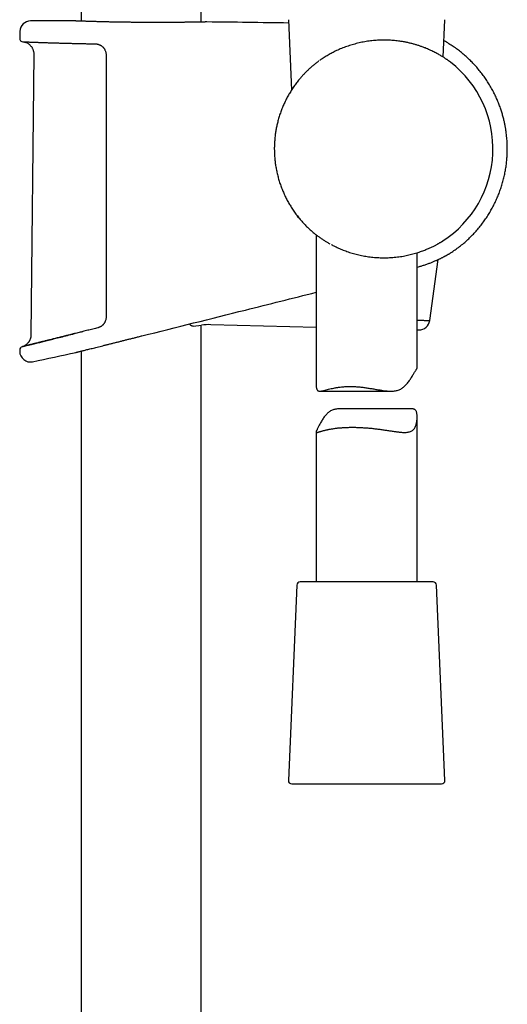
# Model space of a CAD drawing. Header units: millimetres. Extents: x 8 to 641, y 12 to 2274.
# Tile 20 of 34: x 501 to 573, y 1559 to 1705. Entities that reach past the tile are written whole.
import ezdxf

# ---------------------------------------------------------------- set-up
doc = ezdxf.new("R2010")
doc.units = ezdxf.units.MM

msp = doc.modelspace()

# ---------------------------------------------------------------- linework, layer by layer
at = {"color": 7, "linetype": 'Continuous', "lineweight": 30}
for p, q in [((527.76, 1704.82), (527.76, 2230.55)), ((509.96, 2223.44), (509.96, 1704.96)), ((509.11, 1704.99), (509.09, 1704.99)), ((540.74, 1705.18), (541.19, 1694.71)), ((563.75, 1699.61), (563.99, 1705.18)), ((500.85, 1703.43), (500.83, 1702.41)), ((528.64, 1704.84), (528.63, 1704.84)), ((502.91, 1700.08), (502.49, 1658.37)), ((545.24, 1699.02), (545.23, 1699.01)), ((544.86, 1673.25), (544.86, 1650.95)), ((546.91, 1671.9), (546.91, 1671.89)), ((559.86, 1653.48), (559.86, 1670.57)), ((564.82, 1670.53), (564.82, 1670.53)), ((561.73, 1660.5), (563, 1669.56)), ((526.57, 1659.68), (527.81, 1659.82)), ((527.76, 1160.45), (527.76, 1659.82)), ((529.2, 1659.89), (544.86, 1659.5)), ((518.48, 1658.1), (518.94, 1658.21)), ((518.94, 1658.21), (518.98, 1658.22)), ((559.86, 1659.12), (560.11, 1659.12)), ((518.32, 1658.06), (518.39, 1658.07)), ((518.39, 1658.07), (518.48, 1658.1)), ((509.96, 1655.97), (509.96, 1167.56)), ((545.44, 1650.02), (555.97, 1650.02)), ((559.13, 1647.38), (548.42, 1647.38)), ((559.86, 1621.7), (559.86, 1646.18)), ((544.86, 1643.96), (544.86, 1621.7)), ((549.58, 1621.7), (542.49, 1621.7)), ((562.23, 1621.7), (549.58, 1621.7)), ((541.99, 1621.22), (540.74, 1592.22)), ((563.99, 1592.22), (562.73, 1621.22)), ((541.24, 1591.7), (563.49, 1591.7))]:
    msp.add_line(p, q, dxfattribs=at)
at = {"color": 7, "linetype": 'Continuous', "lineweight": 30, "flags": 128}
msp.add_lwpolyline([(500.82, 1656.12), (500.82, 1656.1), (500.82, 1656.07), (500.82, 1656.05), (500.82, 1656.02), (500.82, 1656), (500.82, 1655.97), (500.82, 1655.95), (500.83, 1655.92)], dxfattribs=at)
at = {"color": 7, "linetype": 'Continuous', "lineweight": 30}
for centre, radius, start, end in [((502.45, 1703.4), 1.6, 89.9629, 178.8891), ((500.86, -743.62), 2448.62, 89.8075, 89.96285), ((500.86, -743.62), 2448.62, 89.06646, 89.34994), ((501.33, 1702.4), 0.5, 178.9356, 267.7576), ((554.86, 1686), 16.27, 302.8225, 52.1726), ((542.49, 1676.2), 0.5, 187.2213, 249.6272), ((528.95, 1649.89), 10, 88.5769, 96.5381), ((560.15, 1660.72), 1.6, 268.5769, 352.0395), ((501.32, 1656.13), 0.5, 103.9949, 181.0454), ((502.42, 1655.95), 1.6, 181.0473, 281.7306), ((419.96, 2053.16), 407.28, 281.7282, 282.6567), ((542.49, 1621.2), 0.5, 90, 177.5187), ((562.23, 1621.2), 0.5, 2.4813, 90), ((541.24, 1592.2), 0.5, 177.5187, 270), ((563.49, 1592.2), 0.5, 270, 2.4813)]:
    msp.add_arc(centre, radius, start, end, dxfattribs=at)
for points, knots in [([(528.63, 1704.84), (528.63, 1704.84), (528.63, 1704.84), (528.62, 1704.84), (528.6, 1704.84), (528.57, 1704.84), (528.53, 1704.84), (528.49, 1704.84), (528.43, 1704.84), (528.36, 1704.84), (528.28, 1704.83), (528.2, 1704.83), (528.1, 1704.83), (527.99, 1704.83), (527.88, 1704.83), (527.75, 1704.82), (527.62, 1704.82), (527.48, 1704.82), (527.33, 1704.82), (527.17, 1704.81), (527, 1704.81), (526.82, 1704.81), (526.64, 1704.8), (526.45, 1704.8), (526.25, 1704.8), (526.04, 1704.79), (525.82, 1704.79), (525.6, 1704.79), (525.37, 1704.79), (525.14, 1704.78), (524.9, 1704.78), (524.65, 1704.78), (524.4, 1704.78), (524.14, 1704.77), (523.87, 1704.77), (523.6, 1704.77), (523.33, 1704.77), (523.05, 1704.77), (522.77, 1704.76), (522.48, 1704.76), (522.19, 1704.76), (521.9, 1704.76), (521.6, 1704.76), (521.3, 1704.76), (521, 1704.76), (520.69, 1704.76), (520.39, 1704.76), (520.08, 1704.76), (519.77, 1704.76), (519.46, 1704.77), (519.14, 1704.77), (518.83, 1704.77), (518.53, 1704.77), (518.22, 1704.78), (517.91, 1704.78), (517.6, 1704.78), (517.29, 1704.79), (516.99, 1704.79), (516.68, 1704.79), (516.38, 1704.8), (516.08, 1704.8), (515.78, 1704.81), (515.48, 1704.81), (515.19, 1704.82), (514.91, 1704.82), (514.62, 1704.83), (514.35, 1704.83), (514.08, 1704.84), (513.81, 1704.85), (513.54, 1704.85), (513.29, 1704.86), (513.03, 1704.86), (512.79, 1704.87), (512.55, 1704.88), (512.31, 1704.88), (512.09, 1704.89), (511.87, 1704.9), (511.65, 1704.9), (511.45, 1704.91), (511.25, 1704.91), (511.06, 1704.92), (510.87, 1704.93), (510.7, 1704.93), (510.53, 1704.94), (510.38, 1704.94), (510.23, 1704.95), (510.09, 1704.95), (509.96, 1704.96), (509.83, 1704.96), (509.72, 1704.96), (509.62, 1704.97), (509.52, 1704.97), (509.44, 1704.97), (509.36, 1704.98), (509.29, 1704.98), (509.24, 1704.98), (509.19, 1704.98), (509.16, 1704.98), (509.13, 1704.99), (509.11, 1704.99), (509.11, 1704.99), (509.11, 1704.99), (509.11, 1704.99)], [0, 0, 0, 0, 0.005375, 0.014642, 0.024465, 0.03462, 0.044731, 0.054757, 0.064938, 0.07508, 0.085201, 0.095321, 0.105453, 0.11561, 0.125806, 0.135949, 0.14608, 0.156249, 0.166436, 0.176621, 0.186781, 0.196896, 0.206991, 0.217096, 0.227256, 0.23745, 0.247654, 0.257842, 0.267987, 0.27807, 0.288152, 0.2983, 0.308425, 0.318544, 0.32867, 0.338816, 0.348996, 0.359185, 0.369306, 0.37943, 0.389555, 0.399683, 0.409813, 0.419945, 0.430086, 0.440175, 0.450289, 0.460457, 0.470651, 0.480841, 0.49099, 0.501072, 0.511092, 0.521136, 0.531221, 0.541339, 0.551487, 0.561657, 0.571844, 0.582041, 0.592241, 0.602435, 0.612617, 0.62278, 0.632919, 0.643028, 0.653103, 0.66317, 0.673264, 0.683415, 0.6936, 0.703794, 0.713966, 0.724092, 0.734162, 0.744254, 0.754402, 0.764582, 0.774777, 0.78497, 0.795138, 0.805267, 0.815354, 0.825514, 0.835648, 0.845771, 0.855899, 0.866043, 0.876219, 0.88643, 0.896562, 0.906697, 0.91685, 0.927015, 0.93718, 0.947336, 0.957479, 0.967606, 0.977709, 0.987868, 0.995948, 1, 1, 1, 1]), ([(564.84, 1698.85), (564.84, 1698.86), (564.84, 1698.86), (564.8, 1698.89), (564.75, 1698.93), (564.67, 1698.98), (564.58, 1699.05), (564.48, 1699.12), (564.37, 1699.2), (564.24, 1699.29), (564.1, 1699.39), (563.95, 1699.49), (563.78, 1699.6), (563.59, 1699.71), (563.39, 1699.83), (563.16, 1699.97), (562.91, 1700.11), (562.64, 1700.25), (562.35, 1700.4), (562.05, 1700.55), (561.73, 1700.7), (561.39, 1700.84), (561.03, 1700.99), (560.64, 1701.14), (560.22, 1701.29), (559.78, 1701.43), (559.33, 1701.56), (558.85, 1701.68), (558.35, 1701.8), (557.84, 1701.9), (557.36, 1701.97), (556.92, 1702.03), (556.52, 1702.07), (556.12, 1702.11), (555.7, 1702.13), (555.28, 1702.15), (554.86, 1702.15), (554.43, 1702.14), (554, 1702.12), (553.57, 1702.09), (553.15, 1702.05), (552.73, 1702), (552.3, 1701.94), (551.87, 1701.86), (551.44, 1701.78), (551.02, 1701.68), (550.6, 1701.57), (550.19, 1701.46), (549.8, 1701.33), (549.41, 1701.2), (549.02, 1701.06), (548.64, 1700.91), (548.26, 1700.75), (547.89, 1700.58), (547.44, 1700.36), (546.92, 1700.09), (546.33, 1699.75), (545.81, 1699.42), (545.5, 1699.2), (545.36, 1699.1)], [0, 0, 0, 0, 0.002967, 0.020032, 0.037097, 0.054309, 0.071522, 0.087255, 0.102987, 0.118816, 0.134645, 0.150746, 0.166848, 0.183033, 0.199218, 0.21761, 0.236002, 0.254501, 0.273, 0.291824, 0.310648, 0.329583, 0.348518, 0.369205, 0.38989, 0.41074, 0.431589, 0.452998, 0.474406, 0.496033, 0.517659, 0.533284, 0.54891, 0.564634, 0.580358, 0.596404, 0.61245, 0.628612, 0.644774, 0.660446, 0.676117, 0.691899, 0.707681, 0.723805, 0.739928, 0.756166, 0.772403, 0.787836, 0.803269, 0.818789, 0.834311, 0.850089, 0.865868, 0.881726, 0.897585, 0.924642, 0.951784, 0.979164, 1, 1, 1, 1]), ([(564.83, 1670.54), (565.06, 1670.69), (565.51, 1670.99), (566.16, 1671.47), (566.79, 1671.98), (567.38, 1672.51), (567.95, 1673.06), (568.49, 1673.64), (569, 1674.22), (569.48, 1674.83), (569.94, 1675.44), (570.36, 1676.07), (570.75, 1676.72), (571.11, 1677.37), (571.45, 1678.03), (571.76, 1678.7), (572.04, 1679.39), (572.29, 1680.09), (572.52, 1680.8), (572.71, 1681.52), (572.88, 1682.25), (573.02, 1682.98), (573.13, 1683.72), (573.2, 1684.46), (573.25, 1685.21), (573.27, 1685.85), (573.26, 1686.38), (573.25, 1686.8), (573.22, 1687.23), (573.19, 1687.66), (573.14, 1688.12), (573.08, 1688.59), (573.01, 1689.08), (572.91, 1689.6), (572.79, 1690.14), (572.65, 1690.71), (572.49, 1691.3), (572.29, 1691.91), (572.06, 1692.54), (571.81, 1693.18), (571.52, 1693.83), (571.19, 1694.49), (570.83, 1695.15), (570.44, 1695.81), (570.02, 1696.44), (569.58, 1697.05), (569.1, 1697.66), (568.58, 1698.27), (568.05, 1698.83), (567.52, 1699.36), (566.99, 1699.84), (566.44, 1700.31), (565.85, 1700.76), (565.23, 1701.2), (564.58, 1701.62), (564.12, 1701.9), (563.87, 1702.04), (563.86, 1702.05)], [0, 0, 0, 0, 0.0214591, 0.0429204, 0.0642038, 0.0853093, 0.1062365, 0.1269849, 0.1475539, 0.1679433, 0.1881533, 0.2081845, 0.2280376, 0.2477128, 0.2672686, 0.2868436, 0.306443, 0.3260663, 0.3457134, 0.3653844, 0.3850801, 0.4048012, 0.4245479, 0.4443202, 0.4641174, 0.4839391, 0.4950504, 0.5061691, 0.5172952, 0.5286831, 0.5407632, 0.5533084, 0.5665286, 0.580424, 0.5949946, 0.610524, 0.6267533, 0.6436824, 0.6613108, 0.6796382, 0.6983184, 0.7176726, 0.7377014, 0.7584056, 0.7778144, 0.7977816, 0.818307, 0.8393899, 0.8610297, 0.8794885, 0.8983338, 0.9175663, 0.9371866, 0.9571949, 0.977591, 0.9983745, 1, 1, 1, 1]), ([(501.31, 1701.9), (501.31, 1701.9), (501.31, 1701.9), (501.32, 1701.9), (501.34, 1701.9), (501.37, 1701.9), (501.41, 1701.9), (501.46, 1701.89), (501.51, 1701.89), (501.58, 1701.89), (501.66, 1701.89), (501.75, 1701.88), (501.85, 1701.88), (501.95, 1701.88), (502.07, 1701.87), (502.19, 1701.87), (502.33, 1701.86), (502.47, 1701.86), (502.63, 1701.85), (502.79, 1701.84), (502.96, 1701.84), (503.15, 1701.83), (503.34, 1701.83), (503.53, 1701.82), (503.74, 1701.81), (503.96, 1701.8), (504.18, 1701.8), (504.42, 1701.79), (504.66, 1701.78), (504.91, 1701.77), (505.16, 1701.76), (505.43, 1701.76), (505.7, 1701.75), (505.98, 1701.74), (506.27, 1701.73), (506.56, 1701.72), (506.87, 1701.71), (507.18, 1701.7), (507.49, 1701.69), (507.81, 1701.69), (508.14, 1701.68), (508.47, 1701.67), (508.81, 1701.66), (509.15, 1701.65), (509.5, 1701.64), (509.86, 1701.63), (510.22, 1701.63), (510.58, 1701.62), (510.96, 1701.61), (511.33, 1701.6), (511.7, 1701.6), (511.94, 1701.59), (512.06, 1701.59)], [0, 0, 0, 0, 0.010685, 0.029375, 0.049072, 0.069083, 0.089313, 0.109643, 0.130023, 0.150414, 0.170766, 0.191042, 0.211209, 0.2313, 0.251597, 0.271856, 0.292093, 0.312324, 0.332564, 0.352827, 0.37313, 0.393487, 0.413785, 0.433992, 0.454255, 0.474555, 0.494874, 0.515193, 0.535489, 0.555744, 0.575945, 0.596156, 0.616416, 0.636729, 0.657076, 0.677439, 0.697798, 0.71813, 0.738419, 0.758642, 0.778845, 0.79913, 0.819379, 0.83961, 0.85984, 0.880083, 0.900354, 0.920669, 0.94105, 0.96125, 0.981489, 1, 1, 1, 1]), ([(501.34, 1701.9), (501.37, 1701.89), (501.44, 1701.89), (501.52, 1701.87), (501.59, 1701.85), (501.64, 1701.84), (501.7, 1701.82), (501.76, 1701.8), (501.87, 1701.76), (502.02, 1701.68), (502.18, 1701.57), (502.3, 1701.47), (502.4, 1701.37), (502.51, 1701.25), (502.61, 1701.11), (502.7, 1700.97), (502.77, 1700.82), (502.83, 1700.66), (502.87, 1700.48), (502.91, 1700.28), (502.91, 1700.15), (502.91, 1700.08)], [0, 0, 0, 0, 0.036303, 0.070986, 0.094709, 0.116196, 0.138695, 0.162225, 0.186802, 0.273194, 0.357189, 0.400935, 0.454179, 0.517708, 0.591887, 0.647422, 0.707923, 0.773509, 0.844184, 0.919768, 1, 1, 1, 1]), ([(512.06, 1701.59), (512.09, 1701.59), (512.17, 1701.59), (512.29, 1701.57), (512.41, 1701.55), (512.53, 1701.51), (512.65, 1701.47), (512.76, 1701.42), (512.87, 1701.36), (512.98, 1701.29), (513.08, 1701.21), (513.17, 1701.13), (513.25, 1701.04), (513.33, 1700.94), (513.39, 1700.87), (513.41, 1700.82), (513.42, 1700.81)], [0, 0, 0, 0, 0.0660126, 0.146941, 0.2270392, 0.305805, 0.383975, 0.4620102, 0.5394437, 0.6159191, 0.6911365, 0.7648439, 0.8375736, 0.9101618, 0.9831284, 1, 1, 1, 1]), ([(513.42, 1700.81), (513.43, 1700.79), (513.47, 1700.72), (513.53, 1700.6), (513.59, 1700.45), (513.63, 1700.29), (513.66, 1700.12), (513.66, 1700.01), (513.66, 1699.96)], [0, 0, 0, 0, 0.081639, 0.265356, 0.449311, 0.633288, 0.816943, 1, 1, 1, 1]), ([(513.66, 1699.96), (513.66, 1699.62), (513.66, 1697.96), (513.66, 1694.96), (513.66, 1690.96), (513.66, 1686.96), (513.66, 1682.96), (513.66, 1678.8), (513.66, 1674.47), (513.66, 1669.98), (513.66, 1665.5), (513.66, 1662.5), (513.66, 1661.01)], [0, 0, 0, 0, 0.025673, 0.128366, 0.231059, 0.333752, 0.436449, 0.539147, 0.654357, 0.769567, 0.884783, 1, 1, 1, 1]), ([(545.23, 1699.01), (545.11, 1698.92), (544.85, 1698.73), (544.46, 1698.42), (544.08, 1698.09), (543.7, 1697.75), (543.35, 1697.4), (543.01, 1697.06), (542.68, 1696.7), (542.33, 1696.28), (541.94, 1695.79), (541.54, 1695.25), (541.29, 1694.86), (541.17, 1694.67)], [0, 0, 0, 0, 0.086844, 0.173693, 0.262033, 0.350379, 0.430122, 0.509965, 0.589824, 0.66959, 0.779685, 0.88988, 1, 1, 1, 1]), ([(541.17, 1694.67), (541.05, 1694.48), (540.82, 1694.1), (540.49, 1693.51), (540.19, 1692.9), (539.91, 1692.28), (539.66, 1691.64), (539.43, 1690.99), (539.23, 1690.32), (539.07, 1689.68), (538.94, 1689.06), (538.84, 1688.47), (538.75, 1687.86), (538.7, 1687.24), (538.66, 1686.62), (538.65, 1686.21), (538.65, 1686)], [0, 0, 0, 0, 0.073603, 0.147269, 0.220936, 0.294538, 0.370278, 0.446088, 0.521898, 0.597638, 0.663196, 0.728843, 0.796434, 0.864024, 0.932012, 1, 1, 1, 1]), ([(538.65, 1686), (538.65, 1685.84), (538.66, 1685.51), (538.68, 1684.95), (538.73, 1684.34), (538.82, 1683.67), (538.93, 1683.01), (539.07, 1682.34), (539.24, 1681.67), (539.43, 1681.01), (539.66, 1680.35), (539.92, 1679.72), (540.19, 1679.09), (540.49, 1678.49), (540.82, 1677.9), (541.17, 1677.32), (541.55, 1676.74), (541.96, 1676.18), (542.39, 1675.64), (542.7, 1675.29), (542.85, 1675.12)], [0, 0, 0, 0, 0.041422, 0.082882, 0.139356, 0.195879, 0.252403, 0.308877, 0.366991, 0.425158, 0.483325, 0.541439, 0.597913, 0.654437, 0.71096, 0.767435, 0.82555, 0.883717, 0.941885, 1, 1, 1, 1]), ([(542.85, 1675.12), (542.98, 1674.98), (543.25, 1674.69), (543.66, 1674.28), (544.1, 1673.88), (544.52, 1673.52), (544.92, 1673.2), (545.3, 1672.91), (545.7, 1672.64), (546.1, 1672.37), (546.5, 1672.13), (546.77, 1671.97), (546.91, 1671.9)], [0, 0, 0, 0, 0.110008, 0.220012, 0.331039, 0.442061, 0.533925, 0.625837, 0.717689, 0.811775, 0.905929, 1, 1, 1, 1]), ([(547.11, 1671.79), (547.19, 1671.75), (547.42, 1671.62), (547.77, 1671.45), (548.16, 1671.27), (548.52, 1671.11), (548.88, 1670.97), (549.25, 1670.83), (549.63, 1670.69), (550.02, 1670.57), (550.41, 1670.45), (550.81, 1670.34), (551.21, 1670.25), (551.62, 1670.16), (552.03, 1670.08), (552.45, 1670.01), (552.87, 1669.95), (553.3, 1669.9), (553.72, 1669.87), (554.17, 1669.84), (554.62, 1669.82), (555.09, 1669.82), (555.55, 1669.83), (556.01, 1669.86), (556.47, 1669.89), (556.93, 1669.94), (557.38, 1670), (557.82, 1670.07), (558.24, 1670.15), (558.65, 1670.24), (559.05, 1670.34), (559.44, 1670.44), (559.82, 1670.55), (560.19, 1670.67), (560.54, 1670.79), (560.86, 1670.91), (561.15, 1671.03), (561.41, 1671.14), (561.66, 1671.24), (561.89, 1671.35), (562.12, 1671.46), (562.33, 1671.56), (562.53, 1671.66), (562.71, 1671.76), (562.87, 1671.84), (563.01, 1671.92), (563.14, 1672), (563.26, 1672.07), (563.37, 1672.13), (563.46, 1672.18), (563.54, 1672.23), (563.6, 1672.27), (563.65, 1672.3), (563.67, 1672.32), (563.69, 1672.32)], [0, 0, 0, 0, 0.013407, 0.037643, 0.055423, 0.073204, 0.09107, 0.108936, 0.127088, 0.14524, 0.163499, 0.181758, 0.200124, 0.21849, 0.236982, 0.255474, 0.274373, 0.293272, 0.312317, 0.331361, 0.352338, 0.373314, 0.394486, 0.415659, 0.437438, 0.459218, 0.481197, 0.503177, 0.524595, 0.546014, 0.567599, 0.589185, 0.611272, 0.633359, 0.655611, 0.677863, 0.696425, 0.714988, 0.733646, 0.752304, 0.771269, 0.790234, 0.809312, 0.828389, 0.845297, 0.862204, 0.879206, 0.896208, 0.913529, 0.930849, 0.948291, 0.965732, 0.982975, 1, 1, 1, 1]), ([(559.86, 1668.43), (559.89, 1668.43), (560, 1668.46), (560.2, 1668.52), (560.45, 1668.59), (560.69, 1668.67), (560.93, 1668.75), (561.18, 1668.83), (561.42, 1668.91), (561.66, 1669), (561.88, 1669.09), (562.1, 1669.18), (562.32, 1669.26), (562.52, 1669.35), (562.72, 1669.44), (562.91, 1669.52), (563.09, 1669.61), (563.27, 1669.69), (563.43, 1669.77), (563.59, 1669.85), (563.73, 1669.92), (563.87, 1669.99), (564, 1670.06), (564.11, 1670.12), (564.22, 1670.18), (564.32, 1670.24), (564.41, 1670.29), (564.49, 1670.34), (564.56, 1670.38), (564.63, 1670.41), (564.68, 1670.44), (564.73, 1670.47), (564.76, 1670.49), (564.78, 1670.5), (564.79, 1670.51)], [0, 0, 0, 0, 0.008063, 0.042476, 0.071899, 0.102832, 0.135806, 0.169044, 0.20248, 0.236032, 0.269614, 0.303111, 0.33647, 0.369591, 0.403, 0.436305, 0.469488, 0.502536, 0.535436, 0.568179, 0.600467, 0.632638, 0.664641, 0.696431, 0.727967, 0.759205, 0.790102, 0.820613, 0.850655, 0.880349, 0.910706, 0.940853, 0.970842, 1, 1, 1, 1]), ([(564.79, 1670.51), (564.79, 1670.51), (564.8, 1670.52), (564.81, 1670.52), (564.82, 1670.53), (564.82, 1670.53)], [0, 0, 0, 0, 0.0712708, 0.5355242, 1, 1, 1, 1]), ([(564.8, 1670.52), (564.81, 1670.52), (564.83, 1670.53), (564.83, 1670.54), (564.83, 1670.54)], [0, 0, 0, 0, 0.368007, 1, 1, 1, 1]), ([(518.98, 1658.22), (524.11, 1659.5), (532.73, 1661.66), (541.36, 1663.82), (544.86, 1664.7)], [0, 0, 0, 0, 0.5936107, 1, 1, 1, 1]), ([(513.46, 1660.23), (513.45, 1660.21), (513.42, 1660.15), (513.36, 1660.06), (513.29, 1659.96), (513.2, 1659.87), (513.12, 1659.79), (513.02, 1659.71), (512.92, 1659.64), (512.81, 1659.57), (512.7, 1659.52), (512.59, 1659.47), (512.49, 1659.44), (512.44, 1659.43), (512.42, 1659.42)], [0, 0, 0, 0, 0.0517011, 0.1399841, 0.2279196, 0.3156413, 0.4048174, 0.4955765, 0.5875999, 0.6805231, 0.7739204, 0.8674625, 0.9617559, 1, 1, 1, 1]), ([(513.66, 1661.01), (513.66, 1660.92), (513.65, 1660.75), (513.59, 1660.51), (513.52, 1660.33), (513.47, 1660.25), (513.46, 1660.23)], [0, 0, 0, 0, 0.311546, 0.623136, 0.939807, 1, 1, 1, 1]), ([(526.57, 1659.68), (526.53, 1659.68), (526.47, 1659.68), (526.36, 1659.71), (526.26, 1659.77), (526.17, 1659.84), (526.09, 1659.92), (526.05, 1659.97), (526.04, 1659.99)], [0, 0, 0, 0, 0.195486, 0.391697, 0.587179, 0.758399, 0.93012, 1, 1, 1, 1]), ([(559.86, 1660.58), (559.96, 1660.57), (560.17, 1660.56), (560.44, 1660.55), (560.68, 1660.54), (560.91, 1660.53), (561.1, 1660.52), (561.28, 1660.52), (561.42, 1660.51), (561.54, 1660.5), (561.63, 1660.5), (561.7, 1660.5), (561.73, 1660.5), (561.73, 1660.5), (561.73, 1660.5)], [0, 0, 0, 0, 0.0850639, 0.1717603, 0.2556929, 0.3396904, 0.4236229, 0.5100095, 0.596467, 0.6828535, 0.7665132, 0.8502375, 0.9338971, 1, 1, 1, 1]), ([(501.22, 1656.62), (501.23, 1656.62), (501.25, 1656.63), (501.41, 1656.67), (501.65, 1656.73), (502, 1656.82), (502.45, 1656.93), (502.98, 1657.06), (503.61, 1657.22), (504.32, 1657.39), (505.11, 1657.59), (505.97, 1657.81), (506.91, 1658.04), (507.91, 1658.29), (508.62, 1658.47), (508.97, 1658.56)], [0, 0, 0, 0, 0.076022, 0.153202, 0.230552, 0.307317, 0.383951, 0.460911, 0.538374, 0.615312, 0.69197, 0.768786, 0.846165, 0.92331, 1, 1, 1, 1]), ([(502.49, 1658.37), (502.49, 1658.3), (502.49, 1658.18), (502.46, 1658), (502.42, 1657.85), (502.37, 1657.72), (502.32, 1657.6), (502.27, 1657.51), (502.23, 1657.43), (502.18, 1657.34), (502.11, 1657.25), (502, 1657.12), (501.88, 1657), (501.74, 1656.89), (501.6, 1656.79), (501.43, 1656.7), (501.3, 1656.65), (501.24, 1656.62)], [0, 0, 0, 0, 0.085313, 0.162543, 0.231914, 0.293561, 0.347556, 0.393946, 0.432801, 0.46671, 0.522638, 0.592595, 0.676024, 0.747047, 0.824901, 0.909289, 1, 1, 1, 1]), ([(507.91, 1658.29), (507.86, 1658.28), (507.71, 1658.24), (507.45, 1658.18), (507.16, 1658.11), (506.98, 1658.06), (506.91, 1658.04)], [0, 0, 0, 0, 0.128611, 0.446174, 0.76346, 1, 1, 1, 1]), ([(508.96, 1658.56), (508.9, 1658.54), (508.72, 1658.5), (508.44, 1658.42), (508.15, 1658.35), (507.97, 1658.31), (507.91, 1658.29)], [0, 0, 0, 0, 0.172182, 0.49117, 0.810066, 1, 1, 1, 1]), ([(510.07, 1658.83), (509.99, 1658.81), (509.78, 1658.76), (509.47, 1658.68), (509.18, 1658.61), (509.01, 1658.57), (508.96, 1658.56)], [0, 0, 0, 0, 0.21308, 0.533125, 0.852836, 1, 1, 1, 1]), ([(512.42, 1659.42), (512.3, 1659.39), (512.05, 1659.33), (511.68, 1659.24), (511.3, 1659.14), (510.92, 1659.05), (510.55, 1658.95), (510.27, 1658.88), (510.11, 1658.84), (510.07, 1658.83)], [0, 0, 0, 0, 0.14887, 0.309333, 0.469066, 0.628382, 0.787619, 0.946758, 1, 1, 1, 1]), ([(501.4, 1656.67), (501.39, 1656.66), (501.36, 1656.66), (501.32, 1656.65), (501.28, 1656.64), (501.26, 1656.63), (501.25, 1656.63)], [0, 0, 0, 0, 0.124763, 0.432327, 0.740288, 1, 1, 1, 1]), ([(501.65, 1656.73), (501.63, 1656.72), (501.58, 1656.71), (501.51, 1656.69), (501.45, 1656.68), (501.41, 1656.67), (501.4, 1656.67)], [0, 0, 0, 0, 0.200719, 0.509923, 0.817914, 1, 1, 1, 1]), ([(502.98, 1657.06), (502.96, 1657.06), (502.88, 1657.04), (502.75, 1657), (502.58, 1656.96), (502.43, 1656.92), (502.28, 1656.89), (502.14, 1656.85), (502.01, 1656.82), (501.89, 1656.79), (501.78, 1656.76), (501.7, 1656.74), (501.66, 1656.73), (501.65, 1656.73)], [0, 0, 0, 0, 0.033154, 0.137299, 0.240854, 0.343671, 0.446814, 0.550468, 0.653906, 0.75722, 0.860501, 0.963831, 1, 1, 1, 1]), ([(503.61, 1657.22), (503.57, 1657.21), (503.46, 1657.18), (503.3, 1657.14), (503.12, 1657.1), (503.02, 1657.07), (502.98, 1657.06)], [0, 0, 0, 0, 0.1623499, 0.4745013, 0.7869644, 1, 1, 1, 1]), ([(504.32, 1657.39), (504.26, 1657.38), (504.13, 1657.35), (503.92, 1657.3), (503.74, 1657.25), (503.64, 1657.23), (503.61, 1657.22)], [0, 0, 0, 0, 0.224749, 0.539383, 0.850604, 1, 1, 1, 1]), ([(506.91, 1658.04), (506.88, 1658.03), (506.75, 1658), (506.53, 1657.95), (506.23, 1657.87), (505.95, 1657.8), (505.67, 1657.73), (505.39, 1657.66), (505.13, 1657.6), (504.87, 1657.53), (504.62, 1657.47), (504.44, 1657.42), (504.34, 1657.4), (504.32, 1657.39)], [0, 0, 0, 0, 0.026799, 0.13237, 0.237582, 0.342364, 0.447465, 0.552271, 0.656871, 0.761355, 0.865809, 0.970313, 1, 1, 1, 1]), ([(509.2, 1655.78), (509.2, 1655.78), (509.2, 1655.78), (509.23, 1655.79), (509.3, 1655.8), (509.39, 1655.82), (509.51, 1655.85), (509.65, 1655.89), (509.83, 1655.93), (510.03, 1655.98), (510.26, 1656.04), (510.52, 1656.11), (510.8, 1656.18), (511.1, 1656.25), (511.42, 1656.33), (511.78, 1656.42), (512.15, 1656.51), (512.55, 1656.61), (512.96, 1656.72), (513.39, 1656.82), (513.84, 1656.94), (514.32, 1657.05), (514.8, 1657.18), (515.3, 1657.3), (515.8, 1657.42), (516.29, 1657.55), (516.8, 1657.68), (517.32, 1657.81), (517.83, 1657.93), (518.17, 1658.02), (518.32, 1658.06)], [0, 0, 0, 0, 0.021465, 0.058086, 0.094738, 0.131359, 0.166646, 0.20196, 0.237247, 0.273538, 0.309858, 0.346149, 0.381831, 0.41754, 0.453222, 0.489891, 0.526588, 0.563258, 0.599842, 0.636453, 0.673037, 0.710625, 0.748242, 0.78583, 0.821823, 0.85784, 0.893832, 0.930738, 0.96767, 1, 1, 1, 1]), ([(501.25, 1656.63), (501.25, 1656.63), (501.24, 1656.63), (501.22, 1656.62), (501.2, 1656.62), (501.2, 1656.62), (501.2, 1656.62)], [0, 0, 0, 0, 0.04912, 0.361695, 0.673764, 1, 1, 1, 1]), ([(549.87, 1650.72), (549.97, 1650.71), (550.16, 1650.71), (550.44, 1650.7), (550.73, 1650.69), (551.03, 1650.67), (551.33, 1650.64), (551.63, 1650.61), (551.94, 1650.57), (552.24, 1650.53), (552.54, 1650.48), (552.83, 1650.43), (553.13, 1650.39), (553.42, 1650.34), (553.72, 1650.28), (554.01, 1650.23), (554.31, 1650.19), (554.64, 1650.13), (555.02, 1650.08), (555.43, 1650.04), (555.76, 1650.02), (556.03, 1650.02), (556.26, 1650.02), (556.51, 1650.05), (556.79, 1650.09), (557.05, 1650.16), (557.3, 1650.26), (557.54, 1650.39), (557.75, 1650.53), (557.96, 1650.7), (558.16, 1650.89), (558.35, 1651.1), (558.54, 1651.34), (558.72, 1651.58), (558.88, 1651.82), (559.03, 1652.07), (559.18, 1652.31), (559.31, 1652.54), (559.44, 1652.75), (559.56, 1652.94), (559.66, 1653.11), (559.75, 1653.25), (559.81, 1653.35), (559.85, 1653.43), (559.87, 1653.47), (559.86, 1653.48), (559.86, 1653.48)], [0, 0, 0, 0, 0.0195026, 0.0390052, 0.0586644, 0.0783237, 0.0984599, 0.1185962, 0.1388876, 0.1591792, 0.1786768, 0.1981745, 0.217794, 0.2374135, 0.2574007, 0.2773877, 0.2975046, 0.3176211, 0.3466657, 0.3758377, 0.4054746, 0.4204007, 0.4353261, 0.4572428, 0.4792883, 0.5017929, 0.5244836, 0.5464064, 0.5684778, 0.5909131, 0.613436, 0.6395044, 0.6655768, 0.6918267, 0.7180774, 0.7446639, 0.7712476, 0.7980839, 0.8249111, 0.8528743, 0.8810567, 0.9099439, 0.9390771, 0.9670392, 0.9951951, 1, 1, 1, 1]), ([(544.87, 1650.95), (544.87, 1650.9), (544.87, 1650.77), (544.88, 1650.6), (544.92, 1650.42), (544.97, 1650.27), (545.04, 1650.16), (545.13, 1650.08), (545.24, 1650.03), (545.38, 1650.02), (545.52, 1650.02), (545.65, 1650.03), (545.77, 1650.06), (545.91, 1650.08), (546.1, 1650.13), (546.36, 1650.2), (546.7, 1650.29), (547.09, 1650.39), (547.43, 1650.46), (547.73, 1650.52), (547.96, 1650.56), (548.19, 1650.6), (548.47, 1650.63), (548.78, 1650.67), (549.13, 1650.69), (549.5, 1650.71), (549.75, 1650.71), (549.87, 1650.72)], [0, 0, 0, 0, 0.03003, 0.070248, 0.110677, 0.151993, 0.193738, 0.233983, 0.274602, 0.316226, 0.358131, 0.386504, 0.414879, 0.443472, 0.472067, 0.530379, 0.58902, 0.648862, 0.709033, 0.739654, 0.770275, 0.801093, 0.831911, 0.873572, 0.915371, 0.957609, 1, 1, 1, 1]), ([(548.42, 1647.38), (548.4, 1647.38), (548.31, 1647.38), (548.14, 1647.38), (547.89, 1647.35), (547.63, 1647.31), (547.37, 1647.24), (547.13, 1647.14), (546.91, 1647.01), (546.71, 1646.87), (546.52, 1646.7), (546.33, 1646.51), (546.15, 1646.3), (545.97, 1646.06), (545.81, 1645.82), (545.66, 1645.58), (545.52, 1645.33), (545.39, 1645.09), (545.28, 1644.86), (545.17, 1644.65), (545.07, 1644.46), (544.99, 1644.29), (544.92, 1644.15), (544.88, 1644.05), (544.86, 1643.97), (544.87, 1643.92), (544.9, 1643.89), (544.95, 1643.89), (545.01, 1643.89), (545.07, 1643.91), (545.14, 1643.92), (545.22, 1643.95), (545.32, 1643.97), (545.42, 1644), (545.54, 1644.04), (545.66, 1644.08), (545.8, 1644.11), (545.94, 1644.15), (546.1, 1644.19), (546.26, 1644.23), (546.44, 1644.27), (546.62, 1644.31), (546.82, 1644.35), (547.02, 1644.39), (547.24, 1644.43), (547.48, 1644.46), (547.72, 1644.5), (547.98, 1644.53), (548.24, 1644.56), (548.52, 1644.58), (548.8, 1644.6), (549.08, 1644.62), (549.37, 1644.63), (549.65, 1644.64), (549.94, 1644.65), (550.24, 1644.65), (550.54, 1644.65), (550.85, 1644.64), (551.16, 1644.63), (551.47, 1644.62), (551.77, 1644.6), (552.07, 1644.58), (552.37, 1644.56), (552.67, 1644.54), (552.97, 1644.51), (553.28, 1644.48), (553.58, 1644.44), (553.88, 1644.41), (554.18, 1644.37), (554.47, 1644.33), (554.76, 1644.29), (555.05, 1644.24), (555.33, 1644.2), (555.62, 1644.16), (555.89, 1644.12), (556.17, 1644.08), (556.43, 1644.04), (556.69, 1644), (556.95, 1643.97), (557.2, 1643.94), (557.44, 1643.91), (557.67, 1643.9), (557.9, 1643.89), (558.14, 1643.89), (558.39, 1643.91), (558.64, 1643.95), (558.86, 1644.01), (559.07, 1644.11), (559.25, 1644.23), (559.4, 1644.39), (559.53, 1644.58), (559.63, 1644.79), (559.7, 1645.01), (559.76, 1645.24), (559.81, 1645.46), (559.84, 1645.7), (559.86, 1645.93), (559.87, 1646.17), (559.86, 1646.39), (559.84, 1646.61), (559.81, 1646.8), (559.75, 1646.98), (559.68, 1647.13), (559.59, 1647.24), (559.48, 1647.32), (559.35, 1647.36), (559.23, 1647.38), (559.15, 1647.38), (559.13, 1647.38)], [0, 0, 0, 0, 0.001836, 0.008095, 0.017285, 0.02653, 0.035967, 0.045482, 0.054675, 0.06393, 0.073338, 0.082783, 0.093714, 0.104647, 0.115654, 0.126662, 0.137811, 0.148958, 0.160212, 0.171461, 0.183187, 0.195005, 0.207119, 0.219335, 0.231061, 0.242867, 0.254905, 0.267013, 0.274823, 0.282633, 0.290502, 0.298371, 0.306407, 0.314444, 0.322533, 0.330621, 0.338575, 0.346528, 0.354527, 0.362526, 0.37067, 0.378814, 0.387007, 0.395201, 0.403875, 0.412549, 0.421286, 0.430023, 0.438963, 0.447902, 0.456913, 0.465924, 0.474322, 0.482719, 0.491177, 0.499635, 0.508287, 0.516938, 0.525657, 0.534375, 0.542584, 0.550793, 0.559058, 0.567322, 0.57576, 0.584198, 0.592694, 0.60119, 0.609574, 0.617958, 0.626398, 0.634837, 0.643446, 0.652056, 0.660724, 0.669393, 0.678063, 0.686733, 0.695468, 0.704203, 0.71316, 0.722116, 0.731162, 0.740208, 0.752048, 0.763956, 0.776101, 0.788338, 0.800181, 0.812121, 0.824365, 0.836711, 0.847176, 0.857643, 0.86819, 0.878738, 0.889418, 0.900098, 0.910846, 0.921593, 0.932075, 0.942612, 0.953381, 0.964261, 0.974751, 0.985337, 0.996186, 1, 1, 1, 1])]:
    msp.add_open_spline(points, degree=3, knots=knots, dxfattribs=at)

doc.saveas('drawing.dxf')
